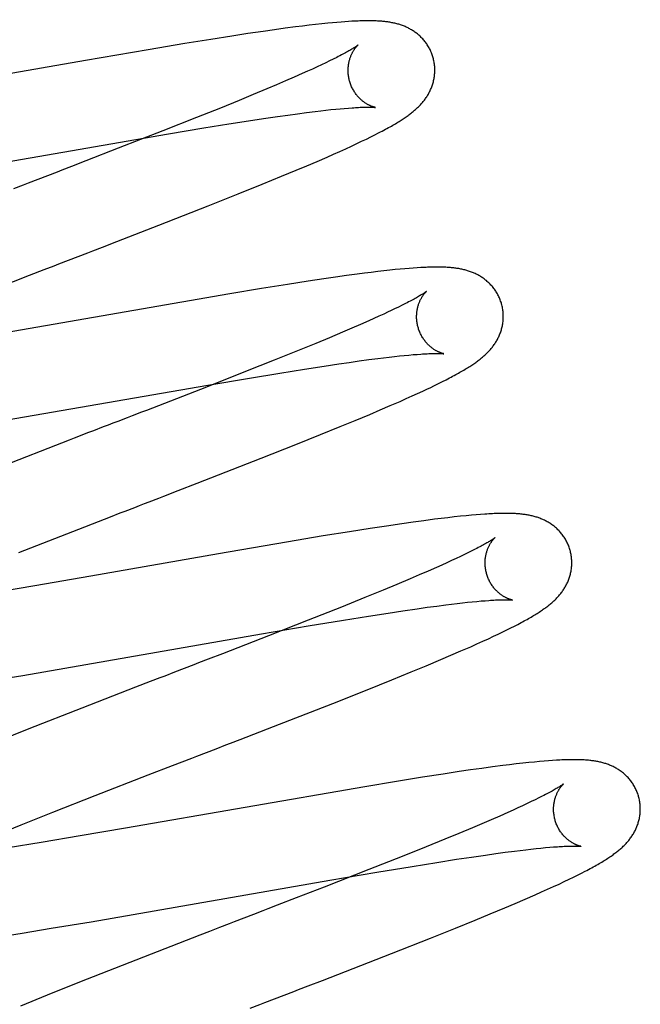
# Model space of a CAD drawing. Header units: inches. Extents: x 0 to 184, y 0 to 119.
# Tile 73 of 101: x 54.927 to 55.071, y 45.359 to 45.586. Entities that reach past the tile are written whole.
import ezdxf

# ---------------------------------------------------------------- set-up
doc = ezdxf.new("R2010")
doc.units = ezdxf.units.IN
doc.header["$LTSCALE"] = 10.121375
doc.header["$MEASUREMENT"] = 0
doc.linetypes.add('HIDDEN', pattern=[0.2, 0.1, -0.1])
doc.layers.add('DEFAULT_2', color=8, linetype='HIDDEN')

msp = doc.modelspace()

# ---------------------------------------------------------------- linework, layer by layer
at = {"layer": 'DEFAULT_2', "color": 8, "linetype": 'HIDDEN'}
for p, q in [((54.9832, 41.67846), (54.9832, 47.17896)), ((54.98866, 45.58431), (54.98617, 45.58397)), ((54.99107, 45.58463), (54.98866, 45.58431)), ((54.99263, 45.58482), (54.99107, 45.58463)), ((54.99416, 45.58501), (54.99263, 45.58482)), ((54.99564, 45.58518), (54.99416, 45.58501)), ((54.99709, 45.58534), (54.99564, 45.58518)), ((54.99849, 45.58548), (54.99709, 45.58534)), ((54.99956, 45.58558), (54.99849, 45.58548)), ((55.00058, 45.58567), (54.99956, 45.58558)), ((55.00153, 45.58575), (55.00058, 45.58567)), ((55.00243, 45.58582), (55.00153, 45.58575)), ((55.00326, 45.58588), (55.00243, 45.58582)), ((55.00405, 45.58592), (55.00326, 45.58588)), ((54.97633, 45.58251), (54.97151, 45.58175)), ((54.98003, 45.58308), (54.97633, 45.58251)), ((54.98359, 45.5836), (54.98003, 45.58308)), ((54.98617, 45.58397), (54.98359, 45.5836)), ((54.96549, 45.58077), (54.95706, 45.57936)), ((54.97151, 45.58175), (54.96549, 45.58077)), ((54.95706, 45.57936), (54.94262, 45.57688)), ((55.00054, 45.57761), (54.99975, 45.57721)), ((54.94262, 45.57688), (54.91106, 45.57136)), ((54.99601, 45.57541), (54.99493, 45.57491)), ((54.99703, 45.57589), (54.99601, 45.57541)), ((54.998, 45.57635), (54.99703, 45.57589)), ((54.9989, 45.57679), (54.998, 45.57635)), ((54.99975, 45.57721), (54.9989, 45.57679)), ((54.99072, 45.57303), (54.98873, 45.57216)), ((54.9926, 45.57386), (54.99072, 45.57303)), ((54.99379, 45.5744), (54.9926, 45.57386)), ((54.99493, 45.57491), (54.99379, 45.5744)), ((54.98662, 45.57126), (54.98441, 45.57032)), ((54.98873, 45.57216), (54.98662, 45.57126)), ((54.98131, 45.56903), (54.97804, 45.56768)), ((54.98441, 45.57032), (54.98131, 45.56903)), ((54.97804, 45.56768), (54.97372, 45.56593)), ((54.96824, 45.56373), (54.96049, 45.56066)), ((54.97372, 45.56593), (54.96824, 45.56373)), ((54.98364, 45.56349), (54.98691, 45.56397)), ((54.98691, 45.56397), (54.98925, 45.5643)), ((54.98925, 45.5643), (54.99147, 45.56461)), ((54.99147, 45.56461), (54.99359, 45.56488)), ((54.99359, 45.56488), (54.99559, 45.56513)), ((54.99559, 45.56513), (54.99685, 45.56528)), ((54.99685, 45.56528), (54.99806, 45.56542)), ((54.99806, 45.56542), (54.99921, 45.56555)), ((54.99921, 45.56555), (55.00031, 45.56566)), ((55.00031, 45.56566), (55.00133, 45.56576)), ((55.00133, 45.56576), (55.00229, 45.56584)), ((55.00229, 45.56584), (55.00322, 45.56592)), ((54.96991, 45.56133), (54.97566, 45.56226)), ((54.97566, 45.56226), (54.9802, 45.56297)), ((54.9802, 45.56297), (54.98364, 45.56349)), ((54.89857, 45.54902), (54.96179, 45.55998)), ((54.96049, 45.56066), (54.95019, 45.55664)), ((54.96179, 45.55998), (54.96991, 45.56133)), ((55.00737, 45.55877), (55.00837, 45.55926)), ((55.00837, 45.55926), (55.00931, 45.55973)), ((55.00931, 45.55973), (55.01018, 45.56018)), ((55.00263, 45.55655), (55.00393, 45.55715)), ((55.00393, 45.55715), (55.00515, 45.55771)), ((55.00515, 45.55771), (55.00629, 45.55825)), ((55.00629, 45.55825), (55.00737, 45.55877)), ((54.95019, 45.55664), (54.94268, 45.55372)), ((54.99603, 45.55363), (54.99832, 45.55463)), ((54.99832, 45.55463), (54.99981, 45.55529)), ((54.99981, 45.55529), (55.00125, 45.55593)), ((55.00125, 45.55593), (55.00263, 45.55655)), ((54.94268, 45.55372), (54.9394, 45.55245)), ((54.99122, 45.55159), (54.99366, 45.55262)), ((54.99366, 45.55262), (54.99603, 45.55363)), ((54.93609, 45.55117), (54.93387, 45.55031)), ((54.98339, 45.54837), (54.98782, 45.55018)), ((54.98782, 45.55018), (54.99122, 45.55159)), ((54.97779, 45.54611), (54.98339, 45.54837)), ((54.97094, 45.54339), (54.97779, 45.54611)), ((54.95956, 45.53892), (54.97094, 45.54339)), ((54.94982, 45.53514), (54.95956, 45.53892)), ((54.94651, 45.53386), (54.94982, 45.53514)), ((54.93648, 45.52998), (54.93872, 45.53085)), ((54.92078, 45.5239), (54.92974, 45.52737)), ((54.92974, 45.52737), (54.93311, 45.52868)), ((55.00529, 45.52763), (55.00279, 45.52729)), ((55.00692, 45.52784), (55.00529, 45.52763)), ((55.0085, 45.52804), (55.00692, 45.52784)), ((55.01, 45.52822), (55.0085, 45.52804)), ((55.01142, 45.52839), (55.01, 45.52822)), ((55.01275, 45.52853), (55.01142, 45.52839)), ((55.01399, 45.52866), (55.01275, 45.52853)), ((55.01514, 45.52877), (55.01399, 45.52866)), ((55.01621, 45.52887), (55.01514, 45.52877)), ((55.01722, 45.52895), (55.01621, 45.52887)), ((55.01817, 45.52902), (55.01722, 45.52895)), ((55.01907, 45.52909), (55.01817, 45.52902)), ((54.98919, 45.52526), (54.98323, 45.5243)), ((54.99395, 45.526), (54.98919, 45.52526)), ((54.9976, 45.52655), (54.99395, 45.526)), ((55.00023, 45.52693), (54.9976, 45.52655)), ((55.00279, 45.52729), (55.00023, 45.52693)), ((54.97593, 45.52309), (54.92062, 45.51349)), ((54.98323, 45.5243), (54.97593, 45.52309)), ((55.0164, 45.52085), (55.01562, 45.52046)), ((55.01137, 45.51842), (55.01028, 45.51792)), ((55.01242, 45.51891), (55.01137, 45.51842)), ((55.01478, 45.52004), (55.01388, 45.5196)), ((55.01562, 45.52046), (55.01478, 45.52004)), ((55.00601, 45.51602), (55.00399, 45.51514)), ((55.00792, 45.51686), (55.00601, 45.51602)), ((55.00912, 45.5174), (55.00792, 45.51686)), ((55.01028, 45.51792), (55.00912, 45.5174)), ((55.00186, 45.51423), (54.99887, 45.51297)), ((55.00399, 45.51514), (55.00186, 45.51423)), ((54.99569, 45.51166), (54.9915, 45.50994)), ((54.99887, 45.51297), (54.99569, 45.51166)), ((54.9915, 45.50994), (54.98615, 45.50778)), ((54.98615, 45.50778), (54.97953, 45.50515)), ((54.99761, 45.50643), (55.001, 45.50693)), ((55.001, 45.50693), (55.00342, 45.50728)), ((55.00342, 45.50728), (55.00574, 45.50761)), ((55.00574, 45.50761), (55.00794, 45.50791)), ((55.00794, 45.50791), (55.01003, 45.50818)), ((55.01003, 45.50818), (55.01136, 45.50834)), ((55.01136, 45.50834), (55.01264, 45.50849)), ((55.01264, 45.50849), (55.01385, 45.50863)), ((55.01385, 45.50863), (55.01501, 45.50876)), ((55.01501, 45.50876), (55.01612, 45.50887)), ((55.01612, 45.50887), (55.01716, 45.50897)), ((55.01716, 45.50897), (55.01814, 45.50906)), ((55.01814, 45.50906), (55.01906, 45.50913)), ((54.97953, 45.50515), (54.97049, 45.5016)), ((54.98042, 45.50366), (54.98745, 45.50482)), ((54.98745, 45.50482), (54.99314, 45.50573)), ((54.99314, 45.50573), (54.99761, 45.50643)), ((54.97083, 45.50204), (54.98042, 45.50366)), ((55.02306, 45.50193), (55.02401, 45.5024)), ((55.02401, 45.5024), (55.0249, 45.50284)), ((55.0249, 45.50284), (55.02574, 45.50327)), ((55.02574, 45.50327), (55.02653, 45.50368)), ((54.91128, 45.49171), (54.97083, 45.50204)), ((55.0192, 45.50011), (55.02039, 45.50067)), ((55.02039, 45.50067), (55.02151, 45.50119)), ((55.0129, 45.49731), (55.01515, 45.49829)), ((55.01515, 45.49829), (55.01658, 45.49893)), ((55.01658, 45.49893), (55.01793, 45.49953)), ((55.01793, 45.49953), (55.0192, 45.50011)), ((55.00817, 45.49529), (55.01057, 45.49631)), ((55.01057, 45.49631), (55.0129, 45.49731)), ((55.00136, 45.49246), (55.00483, 45.4939)), ((55.00483, 45.4939), (55.00817, 45.49529)), ((54.99682, 45.49062), (55.00136, 45.49246)), ((54.99113, 45.48834), (54.99682, 45.49062)), ((54.98315, 45.48518), (54.99113, 45.48834)), ((54.96834, 45.47941), (54.98315, 45.48518)), ((54.96397, 45.47771), (54.96834, 45.47941)), ((54.93831, 45.46778), (54.94838, 45.47169)), ((55.02065, 45.47078), (55.01815, 45.47044)), ((55.02305, 45.4711), (55.02065, 45.47078)), ((55.02461, 45.47129), (55.02305, 45.4711)), ((55.02614, 45.47147), (55.02461, 45.47129)), ((55.02764, 45.47164), (55.02614, 45.47147)), ((55.02908, 45.4718), (55.02764, 45.47164)), ((55.0304, 45.47193), (55.02908, 45.4718)), ((55.0316, 45.47204), (55.0304, 45.47193)), ((55.0327, 45.47214), (55.0316, 45.47204)), ((55.03373, 45.47222), (55.0327, 45.47214)), ((55.00829, 45.46899), (55.00346, 45.46823)), ((55.012, 45.46955), (55.00829, 45.46899)), ((55.01557, 45.47008), (55.012, 45.46955)), ((55.01815, 45.47044), (55.01557, 45.47008)), ((54.92725, 45.46346), (54.93831, 45.46778)), ((54.99741, 45.46725), (54.98895, 45.46583)), ((55.00346, 45.46823), (54.99741, 45.46725)), ((54.98895, 45.46583), (54.97328, 45.46314)), ((55.03172, 45.46382), (55.0309, 45.46341)), ((55.03248, 45.46421), (55.03172, 45.46382)), ((54.97328, 45.46314), (54.94387, 45.45799)), ((55.02703, 45.46157), (55.02592, 45.46106)), ((55.02808, 45.46206), (55.02703, 45.46157)), ((55.02908, 45.46253), (55.02808, 45.46206)), ((55.03002, 45.46298), (55.02908, 45.46253)), ((55.0309, 45.46341), (55.03002, 45.46298)), ((55.02354, 45.45999), (55.02162, 45.45915)), ((55.02475, 45.46054), (55.02354, 45.45999)), ((55.02592, 45.46106), (55.02475, 45.46054)), ((54.94387, 45.45799), (54.93094, 45.45576)), ((55.01744, 45.45735), (55.01442, 45.45608)), ((55.01958, 45.45827), (55.01744, 45.45735)), ((55.02162, 45.45915), (55.01958, 45.45827)), ((54.93094, 45.45576), (54.92175, 45.45421)), ((55.01123, 45.45476), (55.007, 45.45303)), ((55.01442, 45.45608), (55.01123, 45.45476)), ((55.007, 45.45303), (55.00162, 45.45086)), ((55.00162, 45.45086), (54.99398, 45.44783)), ((55.01582, 45.45), (55.01907, 45.45047)), ((55.01907, 45.45047), (55.02139, 45.4508)), ((55.02139, 45.4508), (55.0236, 45.4511)), ((55.0236, 45.4511), (55.02569, 45.45137)), ((55.02569, 45.45137), (55.02702, 45.45153)), ((55.02702, 45.45153), (55.0283, 45.45169)), ((55.0283, 45.45169), (55.02952, 45.45183)), ((55.02952, 45.45183), (55.03069, 45.45195)), ((55.03069, 45.45195), (55.03179, 45.45207)), ((55.03179, 45.45207), (55.03284, 45.45217)), ((55.03284, 45.45217), (55.03383, 45.45226)), ((55.03383, 45.45226), (55.03475, 45.45233)), ((55.00212, 45.44785), (55.00786, 45.44877)), ((55.00786, 45.44877), (55.01238, 45.44948)), ((55.01238, 45.44948), (55.01582, 45.45)), ((54.9832, 45.44466), (54.99399, 45.4465)), ((54.99398, 45.44783), (54.98484, 45.44425)), ((54.99399, 45.4465), (55.00212, 45.44785)), ((55.03977, 45.44559), (55.04066, 45.44604)), ((55.04066, 45.44604), (55.0415, 45.44646)), ((55.0415, 45.44646), (55.04229, 45.44687)), ((54.92821, 45.43511), (54.9832, 45.44466)), ((54.98484, 45.44425), (54.97417, 45.4401)), ((55.03423, 45.44298), (55.03551, 45.44356)), ((55.03551, 45.44356), (55.03669, 45.44411)), ((55.03669, 45.44411), (55.03779, 45.44463)), ((55.03779, 45.44463), (55.03882, 45.44512)), ((55.03882, 45.44512), (55.03977, 45.44559)), ((55.02919, 45.44074), (55.03143, 45.44172)), ((55.03143, 45.44172), (55.03287, 45.44236)), ((55.03287, 45.44236), (55.03423, 45.44298)), ((54.97417, 45.4401), (54.97089, 45.43883)), ((55.02451, 45.43873), (55.02689, 45.43974)), ((55.02689, 45.43974), (55.02919, 45.44074)), ((55.01774, 45.43591), (55.02119, 45.43734)), ((55.02119, 45.43734), (55.02451, 45.43873)), ((54.91901, 45.43359), (54.92821, 45.43511)), ((54.96312, 45.43583), (54.96089, 45.43496)), ((55.01323, 45.43408), (55.01774, 45.43591)), ((54.95414, 45.43235), (54.94176, 45.42754)), ((54.95752, 45.43366), (54.95414, 45.43235)), ((55.00756, 45.4318), (55.01323, 45.43408)), ((54.99961, 45.42866), (55.00756, 45.4318)), ((54.94176, 45.42754), (54.92958, 45.42276)), ((54.98593, 45.42331), (54.99961, 45.42866)), ((54.97827, 45.42035), (54.98593, 45.42331)), ((54.92958, 45.42276), (54.92097, 45.41933)), ((54.97273, 45.4182), (54.97495, 45.41906)), ((54.95705, 45.41214), (54.96265, 45.41431)), ((54.96265, 45.41431), (54.9649, 45.41518)), ((55.03646, 45.414), (55.03397, 45.41366)), ((55.03886, 45.41431), (55.03646, 45.414)), ((55.0404, 45.4145), (55.03886, 45.41431)), ((55.04193, 45.41468), (55.0404, 45.4145)), ((55.04343, 45.41485), (55.04193, 45.41468)), ((55.04484, 45.415), (55.04343, 45.41485)), ((55.04613, 45.41513), (55.04484, 45.415)), ((55.04731, 45.41524), (55.04613, 45.41513)), ((55.04839, 45.41534), (55.04731, 45.41524)), ((55.04938, 45.41542), (55.04839, 45.41534)), ((55.05031, 45.41548), (55.04938, 45.41542)), ((54.94484, 45.40738), (54.95705, 45.41214)), ((55.02033, 45.41161), (55.01435, 45.41065)), ((55.0251, 45.41235), (55.02033, 45.41161)), ((55.02875, 45.41291), (55.0251, 45.41235)), ((55.0314, 45.41329), (55.02875, 45.41291)), ((55.03397, 45.41366), (55.0314, 45.41329)), ((55.00706, 45.40943), (54.95181, 45.39984)), ((55.01435, 45.41065), (55.00706, 45.40943)), ((54.9351, 45.40354), (54.94484, 45.40738)), ((55.04793, 45.40724), (55.04714, 45.40684)), ((55.0434, 45.40505), (55.04232, 45.40455)), ((55.04442, 45.40553), (55.0434, 45.40505)), ((55.04539, 45.40599), (55.04442, 45.40553)), ((55.04629, 45.40643), (55.04539, 45.40599)), ((55.04714, 45.40684), (55.04629, 45.40643)), ((54.92778, 45.40062), (54.9351, 45.40354)), ((55.03813, 45.40267), (55.03613, 45.4018)), ((55.04, 45.4035), (55.03813, 45.40267)), ((55.04119, 45.40403), (55.04, 45.4035)), ((55.04232, 45.40455), (55.04119, 45.40403)), ((54.92173, 45.39818), (54.92778, 45.40062)), ((55.03403, 45.4009), (55.03183, 45.39997)), ((55.03613, 45.4018), (55.03403, 45.4009)), ((54.94139, 45.39807), (54.93239, 45.39657)), ((54.95181, 45.39984), (54.94139, 45.39807)), ((55.02873, 45.39867), (55.02546, 45.39733)), ((55.03183, 45.39997), (55.02873, 45.39867)), ((54.93239, 45.39657), (54.92478, 45.39534)), ((55.02546, 45.39733), (55.02114, 45.39557)), ((55.02114, 45.39557), (55.01567, 45.39338)), ((55.03162, 45.39321), (55.03488, 45.39368)), ((55.03488, 45.39368), (55.0372, 45.39401)), ((55.0372, 45.39401), (55.03941, 45.39431)), ((55.03941, 45.39431), (55.0415, 45.39458)), ((55.0415, 45.39458), (55.04283, 45.39474)), ((55.04283, 45.39474), (55.04411, 45.3949)), ((55.04411, 45.3949), (55.04533, 45.39504)), ((55.04533, 45.39504), (55.0465, 45.39516)), ((55.0465, 45.39516), (55.0476, 45.39528)), ((55.0476, 45.39528), (55.04865, 45.39538)), ((55.04865, 45.39538), (55.04964, 45.39547)), ((55.04964, 45.39547), (55.05056, 45.39554)), ((55.01567, 45.39338), (55.00792, 45.39031)), ((55.01791, 45.39106), (55.02365, 45.39198)), ((55.02365, 45.39198), (55.02818, 45.39269)), ((55.02818, 45.39269), (55.03162, 45.39321)), ((55.00792, 45.39031), (54.99763, 45.38629)), ((54.99896, 45.38786), (55.00977, 45.38971)), ((55.00977, 45.38971), (55.01791, 45.39106)), ((55.05512, 45.38859), (55.05608, 45.38906)), ((55.05608, 45.38906), (55.05698, 45.38951)), ((55.05698, 45.38951), (55.05782, 45.38994)), ((54.94391, 45.37831), (54.99896, 45.38786)), ((55.05053, 45.38642), (55.0518, 45.387)), ((55.0518, 45.387), (55.05299, 45.38756)), ((55.05299, 45.38756), (55.0541, 45.38809)), ((55.0541, 45.38809), (55.05512, 45.38859)), ((54.99763, 45.38629), (54.99121, 45.38379)), ((55.04402, 45.38353), (55.04627, 45.38451)), ((55.04627, 45.38451), (55.04774, 45.38516)), ((55.04774, 45.38516), (55.04917, 45.3858)), ((55.04917, 45.3858), (55.05053, 45.38642)), ((54.99121, 45.38379), (54.98685, 45.3821)), ((55.03928, 45.38151), (55.0417, 45.38253)), ((55.0417, 45.38253), (55.04402, 45.38353)), ((54.98354, 45.38083), (54.98132, 45.37997)), ((55.03245, 45.37868), (55.03593, 45.38011)), ((55.03593, 45.38011), (55.03928, 45.38151)), ((54.93471, 45.37678), (54.94391, 45.37831)), ((55.0279, 45.37684), (55.03245, 45.37868)), ((54.92254, 45.37484), (54.92799, 45.3757)), ((54.92799, 45.3757), (54.93471, 45.37678)), ((54.97124, 45.37607), (54.96899, 45.3752)), ((54.97349, 45.37694), (54.97124, 45.37607)), ((55.0222, 45.37455), (55.0279, 45.37684)), ((54.96899, 45.3752), (54.95107, 45.36822)), ((55.01318, 45.37099), (55.0222, 45.37455)), ((54.99723, 45.36478), (55.01318, 45.37099)), ((54.95107, 45.36822), (54.94123, 45.36433)), ((54.94123, 45.36433), (54.93381, 45.36136)), ((54.99394, 45.36351), (54.99723, 45.36478)), ((54.98841, 45.36137), (54.99063, 45.36223)), ((54.93381, 45.36136), (54.92765, 45.35885))]:
    msp.add_line(p, q, dxfattribs=at)
for points in [[(55.02278, 45.57751), (55.02271, 45.57772), (55.02264, 45.57797), (55.02256, 45.57821), (55.02247, 45.57845), (55.02237, 45.57869), (55.02227, 45.57893), (55.02217, 45.57916), (55.02206, 45.57939), (55.02194, 45.57962), (55.02182, 45.57984), (55.02169, 45.58006), (55.02156, 45.58028), (55.02143, 45.58049), (55.02129, 45.5807), (55.02114, 45.58091), (55.02099, 45.58111), (55.02084, 45.5813), (55.02068, 45.5815), (55.02052, 45.58168), (55.02036, 45.58187), (55.02019, 45.58205), (55.02002, 45.58222), (55.01985, 45.58239), (55.01968, 45.58255), (55.0195, 45.58271), (55.01932, 45.58287), (55.01914, 45.58302), (55.01895, 45.58316), (55.01877, 45.5833), (55.01858, 45.58344), (55.01838, 45.58358), (55.01819, 45.58371), (55.01799, 45.58383), (55.01779, 45.58395), (55.01759, 45.58407), (55.01739, 45.58418), (55.01718, 45.58429), (55.01698, 45.5844), (55.01677, 45.5845), (55.01656, 45.58459), (55.01635, 45.58469), (55.01614, 45.58477), (55.01593, 45.58486), (55.01571, 45.58494), (55.0155, 45.58502), (55.01528, 45.58509), (55.01506, 45.58516), (55.01484, 45.58523), (55.01461, 45.5853), (55.01439, 45.58536), (55.01417, 45.58541), (55.01394, 45.58547), (55.01372, 45.58552), (55.01349, 45.58557), (55.01326, 45.58561), (55.01303, 45.58565), (55.0128, 45.58569), (55.01257, 45.58573), (55.01234, 45.58577), (55.01211, 45.5858), (55.01188, 45.58583), (55.01164, 45.58585), (55.01141, 45.58588), (55.01117, 45.5859), (55.01093, 45.58592), (55.01068, 45.58594), (55.01044, 45.58596), (55.01019, 45.58598), (55.00993, 45.58599), (55.00967, 45.586), (55.00941, 45.58601), (55.00915, 45.58602), (55.00888, 45.58603), (55.0086, 45.58603), (55.00832, 45.58604), (55.00803, 45.58604), (55.00774, 45.58604), (55.00744, 45.58604), (55.00714, 45.58604), (55.00683, 45.58603), (55.00651, 45.58602), (55.00618, 45.58601), (55.00585, 45.586), (55.00551, 45.58599), (55.00516, 45.58598), (55.0048, 45.58596), (55.00405, 45.58592)], [(55.00546, 45.58045), (55.00545, 45.58045), (55.00543, 45.58043), (55.00541, 45.58042), (55.00538, 45.58039), (55.00534, 45.58036), (55.00529, 45.58032), (55.00523, 45.58028), (55.00516, 45.58023), (55.00508, 45.58018), (55.00499, 45.58011), (55.00488, 45.58004), (55.00477, 45.57997), (55.00464, 45.57988), (55.00449, 45.57979), (55.00434, 45.5797), (55.00417, 45.57959), (55.00398, 45.57948), (55.00378, 45.57936), (55.00356, 45.57923), (55.00333, 45.5791), (55.00308, 45.57896), (55.00282, 45.57881), (55.00254, 45.57866), (55.00224, 45.5785), (55.00193, 45.57833), (55.00161, 45.57816), (55.00127, 45.57798), (55.00091, 45.5778), (55.00054, 45.57761)], [(55.00351, 45.57216), (55.00345, 45.57236), (55.0034, 45.57259), (55.00335, 45.57282), (55.0033, 45.57306), (55.00327, 45.57329), (55.00324, 45.57353), (55.00321, 45.57376), (55.00319, 45.574), (55.00318, 45.57423), (55.00317, 45.57446), (55.00317, 45.57468), (55.00318, 45.57491), (55.00319, 45.57513), (55.0032, 45.57535), (55.00322, 45.57557), (55.00325, 45.57578), (55.00328, 45.57599), (55.00331, 45.5762), (55.00335, 45.5764), (55.00339, 45.57659), (55.00344, 45.57678), (55.00348, 45.57697), (55.00354, 45.57715), (55.00359, 45.57732), (55.00365, 45.57749), (55.0037, 45.57766), (55.00376, 45.57782), (55.00382, 45.57797), (55.00389, 45.57812), (55.00395, 45.57827), (55.00402, 45.57841), (55.00408, 45.57854), (55.00415, 45.57867), (55.00421, 45.57879), (55.00428, 45.57891), (55.00435, 45.57903), (55.00441, 45.57914), (55.00448, 45.57925), (55.00454, 45.57935), (55.00461, 45.57944), (55.00467, 45.57954), (55.00473, 45.57963), (55.0048, 45.57971), (55.00486, 45.57979), (55.00492, 45.57987), (55.00497, 45.57994), (55.00503, 45.58001), (55.00508, 45.58007), (55.00514, 45.58013), (55.00518, 45.58018), (55.00523, 45.58023), (55.00527, 45.58027), (55.00531, 45.58031), (55.00535, 45.58035), (55.00538, 45.58038), (55.0054, 45.5804), (55.00542, 45.58042), (55.00544, 45.58044), (55.00545, 45.58045), (55.00546, 45.58045)], [(55.01018, 45.56018), (55.0106, 45.5604), (55.011, 45.56061), (55.01139, 45.56081), (55.01177, 45.56102), (55.01213, 45.56121), (55.01249, 45.56141), (55.01283, 45.5616), (55.01316, 45.56178), (55.01347, 45.56197), (55.01378, 45.56215), (55.01408, 45.56232), (55.01437, 45.56249), (55.01464, 45.56266), (55.01491, 45.56282), (55.01517, 45.56299), (55.01542, 45.56314), (55.01566, 45.5633), (55.0159, 45.56346), (55.01613, 45.56361), (55.01635, 45.56376), (55.01657, 45.56391), (55.01678, 45.56406), (55.01699, 45.56421), (55.01719, 45.56436), (55.01739, 45.5645), (55.01758, 45.56465), (55.01777, 45.5648), (55.01796, 45.56495), (55.01815, 45.5651), (55.01833, 45.56525), (55.01851, 45.5654), (55.01869, 45.56556), (55.01886, 45.56572), (55.01903, 45.56587), (55.0192, 45.56603), (55.01937, 45.5662), (55.01954, 45.56636), (55.0197, 45.56653), (55.01986, 45.5667), (55.02002, 45.56687), (55.02018, 45.56705), (55.02033, 45.56723), (55.02048, 45.56741), (55.02062, 45.56759), (55.02077, 45.56777), (55.0209, 45.56796), (55.02104, 45.56815), (55.02117, 45.56834), (55.0213, 45.56853), (55.02142, 45.56873), (55.02155, 45.56893), (55.02167, 45.56913), (55.02178, 45.56934), (55.02189, 45.56955), (55.022, 45.56976), (55.0221, 45.56997), (55.0222, 45.57019), (55.0223, 45.5704), (55.02239, 45.57062), (55.02247, 45.57085), (55.02255, 45.57107), (55.02263, 45.5713), (55.0227, 45.57153), (55.02277, 45.57176), (55.02283, 45.572), (55.02289, 45.57224), (55.02294, 45.57248), (55.02299, 45.57272), (55.02303, 45.57297), (55.02307, 45.57322), (55.0231, 45.57347), (55.02312, 45.57372), (55.02314, 45.57397), (55.02316, 45.57423), (55.02316, 45.57448), (55.02316, 45.57474), (55.02316, 45.575), (55.02315, 45.57525), (55.02313, 45.57551), (55.02311, 45.57577), (55.02308, 45.57603), (55.02304, 45.57628), (55.023, 45.57654), (55.02295, 45.5768), (55.02289, 45.57705), (55.02283, 45.5773), (55.02278, 45.57751)], [(55.00946, 45.56606), (55.00945, 45.56606), (55.00944, 45.56606), (55.00942, 45.56607), (55.00939, 45.56607), (55.00936, 45.56608), (55.00931, 45.56609), (55.00927, 45.5661), (55.00921, 45.56611), (55.00915, 45.56613), (55.00909, 45.56615), (55.00902, 45.56617), (55.00895, 45.56619), (55.00887, 45.56622), (55.00879, 45.56625), (55.0087, 45.56628), (55.00861, 45.56631), (55.00852, 45.56635), (55.00842, 45.56639), (55.00832, 45.56643), (55.00822, 45.56648), (55.00811, 45.56653), (55.008, 45.56658), (55.00789, 45.56664), (55.00778, 45.5667), (55.00766, 45.56676), (55.00755, 45.56683), (55.00742, 45.5669), (55.0073, 45.56698), (55.00718, 45.56706), (55.00705, 45.56715), (55.00692, 45.56724), (55.00679, 45.56733), (55.00665, 45.56744), (55.00652, 45.56754), (55.00639, 45.56765), (55.00625, 45.56777), (55.00612, 45.56789), (55.00598, 45.56802), (55.00584, 45.56815), (55.0057, 45.56829), (55.00557, 45.56844), (55.00543, 45.56859), (55.00529, 45.56875), (55.00516, 45.56891), (55.00503, 45.56908), (55.0049, 45.56926), (55.00477, 45.56944), (55.00465, 45.56962), (55.00453, 45.56981), (55.00441, 45.57001), (55.0043, 45.57021), (55.00419, 45.57041), (55.00408, 45.57062), (55.00398, 45.57084), (55.00389, 45.57105), (55.0038, 45.57128), (55.00372, 45.5715), (55.00364, 45.57173), (55.00356, 45.57196), (55.00351, 45.57216)], [(55.00322, 45.56592), (55.00408, 45.56598), (55.00449, 45.56601), (55.00488, 45.56603), (55.00525, 45.56605), (55.0056, 45.56607), (55.00594, 45.56609), (55.00626, 45.5661), (55.00655, 45.56611), (55.00683, 45.56612), (55.0071, 45.56612), (55.00735, 45.56613), (55.00758, 45.56613), (55.00779, 45.56613), (55.00799, 45.56613), (55.00818, 45.56613), (55.00835, 45.56613), (55.00851, 45.56612), (55.00865, 45.56612), (55.00879, 45.56611), (55.0089, 45.56611), (55.00901, 45.5661), (55.0091, 45.56609), (55.00918, 45.56609), (55.00925, 45.56608), (55.00931, 45.56608), (55.00936, 45.56607), (55.0094, 45.56607), (55.00943, 45.56606), (55.00945, 45.56606), (55.00946, 45.56606)], [(54.9394, 45.55245), (54.93719, 45.5516), (54.93609, 45.55117)], [(54.93387, 45.55031), (54.93164, 45.54945), (54.9294, 45.54858)], [(54.9294, 45.54858), (54.92828, 45.54815), (54.92604, 45.54728)], [(54.93872, 45.53085), (54.94096, 45.53171), (54.94319, 45.53257)], [(54.94319, 45.53257), (54.9443, 45.533), (54.94651, 45.53386)], [(54.93311, 45.52868), (54.93536, 45.52955), (54.93648, 45.52998)], [(55.03857, 45.52072), (55.0385, 45.52094), (55.03843, 45.52118), (55.03834, 45.52143), (55.03825, 45.52167), (55.03816, 45.52191), (55.03806, 45.52215), (55.03795, 45.52239), (55.03784, 45.52262), (55.03772, 45.52285), (55.0376, 45.52308), (55.03747, 45.5233), (55.03733, 45.52352), (55.0372, 45.52373), (55.03705, 45.52394), (55.03691, 45.52415), (55.03676, 45.52435), (55.0366, 45.52455), (55.03644, 45.52474), (55.03628, 45.52493), (55.03611, 45.52512), (55.03594, 45.5253), (55.03577, 45.52547), (55.0356, 45.52564), (55.03542, 45.52581), (55.03524, 45.52596), (55.03506, 45.52612), (55.03487, 45.52627), (55.03469, 45.52642), (55.0345, 45.52656), (55.0343, 45.5267), (55.03411, 45.52683), (55.03391, 45.52696), (55.03371, 45.52709), (55.03351, 45.52721), (55.0333, 45.52732), (55.03309, 45.52744), (55.03289, 45.52755), (55.03268, 45.52765), (55.03247, 45.52775), (55.03226, 45.52784), (55.03205, 45.52794), (55.03183, 45.52802), (55.03162, 45.52811), (55.0314, 45.52819), (55.03118, 45.52827), (55.03096, 45.52834), (55.03073, 45.52841), (55.03051, 45.52848), (55.03028, 45.52854), (55.03006, 45.5286), (55.02983, 45.52865), (55.0296, 45.52871), (55.02937, 45.52876), (55.02914, 45.5288), (55.02892, 45.52885), (55.02868, 45.52889), (55.02845, 45.52893), (55.02822, 45.52896), (55.02798, 45.529), (55.02774, 45.52903), (55.02751, 45.52906), (55.02726, 45.52908), (55.02702, 45.52911), (55.02677, 45.52913), (55.02651, 45.52915), (55.02625, 45.52917), (55.02599, 45.52919), (55.02572, 45.5292), (55.02544, 45.52921), (55.02515, 45.52922), (55.02486, 45.52923), (55.02456, 45.52924), (55.02426, 45.52924), (55.02394, 45.52925), (55.02362, 45.52925), (55.02329, 45.52925), (55.02295, 45.52924), (55.02261, 45.52924), (55.02225, 45.52923), (55.02189, 45.52922), (55.02151, 45.52921), (55.02113, 45.52919), (55.02074, 45.52918), (55.02033, 45.52916), (55.01992, 45.52914), (55.01907, 45.52909)], [(55.02125, 45.52366), (55.02124, 45.52366), (55.02123, 45.52364), (55.0212, 45.52363), (55.02117, 45.5236), (55.02114, 45.52357), (55.02109, 45.52354), (55.02103, 45.5235), (55.02096, 45.52345), (55.02088, 45.52339), (55.02079, 45.52333), (55.02069, 45.52326), (55.02058, 45.52319), (55.02045, 45.52311), (55.02031, 45.52302), (55.02015, 45.52292), (55.01998, 45.52282), (55.0198, 45.5227), (55.0196, 45.52259), (55.01939, 45.52246), (55.01916, 45.52233), (55.01891, 45.52219), (55.01865, 45.52204), (55.01838, 45.52189), (55.01809, 45.52173), (55.01778, 45.52157), (55.01746, 45.5214), (55.01712, 45.52122), (55.01677, 45.52104), (55.0164, 45.52085)], [(55.0193, 45.51537), (55.01924, 45.51556), (55.01919, 45.5158), (55.01914, 45.51603), (55.01909, 45.51627), (55.01906, 45.5165), (55.01903, 45.51673), (55.019, 45.51697), (55.01898, 45.5172), (55.01897, 45.51743), (55.01896, 45.51766), (55.01896, 45.51789), (55.01897, 45.51811), (55.01898, 45.51834), (55.01899, 45.51856), (55.01901, 45.51877), (55.01904, 45.51898), (55.01907, 45.51919), (55.0191, 45.5194), (55.01914, 45.5196), (55.01918, 45.51979), (55.01923, 45.51999), (55.01927, 45.52017), (55.01932, 45.52035), (55.01938, 45.52053), (55.01943, 45.52069), (55.01949, 45.52086), (55.01955, 45.52102), (55.01961, 45.52117), (55.01967, 45.52132), (55.01974, 45.52147), (55.0198, 45.52161), (55.01987, 45.52174), (55.01993, 45.52187), (55.02, 45.522), (55.02007, 45.52211), (55.02013, 45.52223), (55.0202, 45.52234), (55.02026, 45.52245), (55.02033, 45.52255), (55.02039, 45.52265), (55.02046, 45.52274), (55.02052, 45.52283), (55.02058, 45.52291), (55.02064, 45.52299), (55.0207, 45.52307), (55.02076, 45.52314), (55.02082, 45.52321), (55.02087, 45.52327), (55.02092, 45.52333), (55.02097, 45.52338), (55.02102, 45.52343), (55.02106, 45.52348), (55.0211, 45.52352), (55.02113, 45.52355), (55.02116, 45.52358), (55.02119, 45.52361), (55.02121, 45.52363), (55.02123, 45.52365), (55.02124, 45.52366), (55.02125, 45.52366)], [(55.02653, 45.50368), (55.0269, 45.50387), (55.02727, 45.50407), (55.02763, 45.50426), (55.02797, 45.50445), (55.02831, 45.50464), (55.02864, 45.50482), (55.02896, 45.505), (55.02927, 45.50518), (55.02957, 45.50535), (55.02986, 45.50552), (55.03014, 45.50569), (55.03042, 45.50586), (55.03069, 45.50602), (55.03095, 45.50619), (55.0312, 45.50635), (55.03145, 45.50651), (55.03169, 45.50666), (55.03192, 45.50682), (55.03215, 45.50697), (55.03237, 45.50712), (55.03258, 45.50728), (55.03279, 45.50743), (55.03299, 45.50757), (55.03319, 45.50772), (55.03339, 45.50787), (55.03358, 45.50802), (55.03377, 45.50817), (55.03395, 45.50832), (55.03414, 45.50847), (55.03432, 45.50863), (55.03449, 45.50878), (55.03467, 45.50894), (55.03484, 45.5091), (55.03501, 45.50926), (55.03518, 45.50942), (55.03534, 45.50959), (55.03551, 45.50976), (55.03567, 45.50993), (55.03583, 45.5101), (55.03598, 45.51027), (55.03613, 45.51045), (55.03628, 45.51063), (55.03643, 45.51081), (55.03657, 45.511), (55.03671, 45.51118), (55.03684, 45.51137), (55.03697, 45.51156), (55.0371, 45.51175), (55.03723, 45.51195), (55.03735, 45.51215), (55.03747, 45.51235), (55.03758, 45.51256), (55.03769, 45.51277), (55.0378, 45.51298), (55.0379, 45.51319), (55.038, 45.51341), (55.03809, 45.51363), (55.03818, 45.51385), (55.03827, 45.51407), (55.03835, 45.51429), (55.03842, 45.51452), (55.0385, 45.51475), (55.03856, 45.51498), (55.03862, 45.51522), (55.03868, 45.51546), (55.03873, 45.5157), (55.03878, 45.51594), (55.03882, 45.51619), (55.03886, 45.51643), (55.03889, 45.51668), (55.03891, 45.51693), (55.03893, 45.51719), (55.03895, 45.51744), (55.03895, 45.5177), (55.03895, 45.51795), (55.03895, 45.51821), (55.03894, 45.51847), (55.03892, 45.51872), (55.0389, 45.51898), (55.03887, 45.51924), (55.03883, 45.5195), (55.03879, 45.51975), (55.03874, 45.52001), (55.03868, 45.52026), (55.03862, 45.52051), (55.03857, 45.52072)], [(55.01388, 45.5196), (55.01292, 45.51915), (55.01242, 45.51891)], [(55.02524, 45.50927), (55.02525, 45.50927), (55.02525, 45.50927), (55.02524, 45.50927), (55.02523, 45.50927), (55.02521, 45.50927), (55.02518, 45.50928), (55.02515, 45.50929), (55.02511, 45.5093), (55.02506, 45.50931), (55.02501, 45.50932), (55.02495, 45.50934), (55.02488, 45.50936), (55.02481, 45.50938), (55.02474, 45.5094), (55.02466, 45.50943), (55.02458, 45.50946), (55.02449, 45.50949), (55.0244, 45.50952), (55.02431, 45.50956), (55.02421, 45.5096), (55.02411, 45.50964), (55.02401, 45.50969), (55.02391, 45.50974), (55.0238, 45.50979), (55.02369, 45.50985), (55.02357, 45.50991), (55.02346, 45.50997), (55.02334, 45.51004), (55.02322, 45.51011), (55.02309, 45.51019), (55.02297, 45.51027), (55.02284, 45.51036), (55.02271, 45.51045), (55.02258, 45.51054), (55.02245, 45.51064), (55.02231, 45.51075), (55.02218, 45.51086), (55.02204, 45.51098), (55.02191, 45.5111), (55.02177, 45.51122), (55.02163, 45.51136), (55.0215, 45.5115), (55.02136, 45.51164), (55.02122, 45.5118), (55.02109, 45.51196), (55.02095, 45.51212), (55.02082, 45.51229), (55.02069, 45.51246), (55.02056, 45.51264), (55.02044, 45.51283), (55.02032, 45.51302), (55.0202, 45.51322), (55.02009, 45.51342), (55.01998, 45.51362), (55.01988, 45.51383), (55.01978, 45.51405), (55.01968, 45.51426), (55.01959, 45.51448), (55.01951, 45.51471), (55.01943, 45.51494), (55.01936, 45.51516), (55.0193, 45.51537)], [(55.01906, 45.50913), (55.01992, 45.50919), (55.02032, 45.50922), (55.02071, 45.50924), (55.02108, 45.50926), (55.02143, 45.50928), (55.02177, 45.5093), (55.02208, 45.50931), (55.02237, 45.50932), (55.02265, 45.50933), (55.02291, 45.50933), (55.02315, 45.50934), (55.02338, 45.50934), (55.0236, 45.50934), (55.0238, 45.50934), (55.02398, 45.50934), (55.02415, 45.50933), (55.02431, 45.50933), (55.02445, 45.50933), (55.02458, 45.50932), (55.0247, 45.50931), (55.0248, 45.50931), (55.02489, 45.5093), (55.02497, 45.5093), (55.02504, 45.50929), (55.0251, 45.50928), (55.02515, 45.50928), (55.02519, 45.50927), (55.02522, 45.50927), (55.02524, 45.50927), (55.02524, 45.50927)], [(54.97049, 45.5016), (54.95665, 45.49622), (54.95556, 45.4958)], [(55.02151, 45.50119), (55.02205, 45.50144), (55.02306, 45.50193)], [(54.95556, 45.4958), (54.95336, 45.49495), (54.95226, 45.49452)], [(54.95226, 45.49452), (54.95004, 45.49367), (54.94893, 45.49324), (54.94782, 45.49281), (54.94671, 45.49238), (54.94447, 45.49151)], [(54.94447, 45.49151), (54.94335, 45.49108), (54.93999, 45.48978)], [(54.93999, 45.48978), (54.93886, 45.48934), (54.91984, 45.48194)], [(54.95955, 45.476), (54.96066, 45.47643), (54.96397, 45.47771)], [(54.95174, 45.47299), (54.95398, 45.47385), (54.95509, 45.47428), (54.95621, 45.47471), (54.95732, 45.47514), (54.95955, 45.476)], [(54.94838, 45.47169), (54.95062, 45.47255), (54.95174, 45.47299)], [(55.05436, 45.46393), (55.0543, 45.46415), (55.05422, 45.46439), (55.05413, 45.46464), (55.05404, 45.46488), (55.05395, 45.46513), (55.05385, 45.46536), (55.05374, 45.4656), (55.05363, 45.46583), (55.05351, 45.46606), (55.05338, 45.46629), (55.05326, 45.46651), (55.05312, 45.46673), (55.05298, 45.46695), (55.05284, 45.46716), (55.05269, 45.46736), (55.05254, 45.46757), (55.05239, 45.46777), (55.05223, 45.46796), (55.05206, 45.46815), (55.0519, 45.46833), (55.05173, 45.46851), (55.05156, 45.46869), (55.05138, 45.46886), (55.0512, 45.46902), (55.05102, 45.46918), (55.05084, 45.46934), (55.05065, 45.46949), (55.05047, 45.46963), (55.05027, 45.46978), (55.05008, 45.46991), (55.04989, 45.47005), (55.04969, 45.47018), (55.04949, 45.4703), (55.04928, 45.47042), (55.04908, 45.47054), (55.04887, 45.47065), (55.04866, 45.47076), (55.04845, 45.47087), (55.04824, 45.47097), (55.04803, 45.47106), (55.04782, 45.47115), (55.0476, 45.47124), (55.04739, 45.47132), (55.04717, 45.4714), (55.04695, 45.47148), (55.04673, 45.47155), (55.0465, 45.47162), (55.04628, 45.47169), (55.04605, 45.47175), (55.04582, 45.47181), (55.0456, 45.47187), (55.04537, 45.47192), (55.04514, 45.47197), (55.04491, 45.47202), (55.04468, 45.47206), (55.04445, 45.4721), (55.04422, 45.47214), (55.04398, 45.47218), (55.04375, 45.47221), (55.04351, 45.47224), (55.04327, 45.47227), (55.04302, 45.47229), (55.04278, 45.47232), (55.04253, 45.47234), (55.04227, 45.47236), (55.04201, 45.47238), (55.04174, 45.4724), (55.04147, 45.47241), (55.04119, 45.47242), (55.04091, 45.47243), (55.04062, 45.47244), (55.04032, 45.47245), (55.04001, 45.47245), (55.03969, 45.47246), (55.03937, 45.47246), (55.03904, 45.47246), (55.03869, 45.47245), (55.03834, 45.47245), (55.03798, 45.47244), (55.03761, 45.47243), (55.03723, 45.47241), (55.03683, 45.4724), (55.03643, 45.47238), (55.03601, 45.47236), (55.03558, 45.47234), (55.03514, 45.47231), (55.03469, 45.47228), (55.03373, 45.47222)], [(55.03704, 45.46687), (55.03704, 45.46687), (55.03703, 45.46686), (55.03701, 45.46685), (55.03699, 45.46683), (55.03696, 45.46681), (55.03692, 45.46678), (55.03687, 45.46674), (55.03681, 45.4667), (55.03674, 45.46665), (55.03666, 45.46659), (55.03657, 45.46653), (55.03646, 45.46646), (55.03634, 45.46638), (55.03621, 45.4663), (55.03607, 45.46621), (55.03591, 45.46611), (55.03574, 45.466), (55.03555, 45.46589), (55.03535, 45.46577), (55.03513, 45.46564), (55.0349, 45.46551), (55.03465, 45.46537), (55.03439, 45.46522), (55.03411, 45.46507), (55.03381, 45.46491), (55.0335, 45.46474), (55.03318, 45.46457), (55.03283, 45.46439), (55.03248, 45.46421)], [(55.03509, 45.45857), (55.03504, 45.45877), (55.03498, 45.45901), (55.03493, 45.45924), (55.03489, 45.45948), (55.03485, 45.45971), (55.03482, 45.45995), (55.03479, 45.46018), (55.03477, 45.46041), (55.03476, 45.46065), (55.03475, 45.46088), (55.03475, 45.4611), (55.03476, 45.46133), (55.03477, 45.46155), (55.03478, 45.46177), (55.0348, 45.46199), (55.03483, 45.4622), (55.03486, 45.46241), (55.03489, 45.46262), (55.03493, 45.46282), (55.03497, 45.46301), (55.03502, 45.4632), (55.03507, 45.46339), (55.03512, 45.46357), (55.03517, 45.46374), (55.03523, 45.46391), (55.03529, 45.46408), (55.03534, 45.46424), (55.03541, 45.46439), (55.03547, 45.46454), (55.03553, 45.46469), (55.0356, 45.46483), (55.03566, 45.46496), (55.03573, 45.46509), (55.0358, 45.46521), (55.03586, 45.46533), (55.03593, 45.46545), (55.03599, 45.46556), (55.03606, 45.46567), (55.03613, 45.46577), (55.03619, 45.46586), (55.03625, 45.46596), (55.03632, 45.46605), (55.03638, 45.46613), (55.03644, 45.46621), (55.0365, 45.46629), (55.03656, 45.46636), (55.03661, 45.46642), (55.03667, 45.46649), (55.03672, 45.46655), (55.03677, 45.4666), (55.03681, 45.46665), (55.03685, 45.46669), (55.03689, 45.46673), (55.03693, 45.46677), (55.03696, 45.4668), (55.03698, 45.46682), (55.03701, 45.46684), (55.03702, 45.46686), (55.03703, 45.46687), (55.03704, 45.46687)], [(55.04229, 45.44687), (55.04267, 45.44707), (55.04304, 45.44727), (55.0434, 45.44746), (55.04375, 45.44765), (55.04409, 45.44784), (55.04442, 45.44802), (55.04474, 45.4482), (55.04505, 45.44838), (55.04535, 45.44856), (55.04565, 45.44873), (55.04593, 45.4489), (55.04621, 45.44907), (55.04648, 45.44923), (55.04674, 45.4494), (55.047, 45.44956), (55.04724, 45.44972), (55.04749, 45.44988), (55.04772, 45.45003), (55.04795, 45.45019), (55.04816, 45.45034), (55.04838, 45.45049), (55.04859, 45.45064), (55.04879, 45.45079), (55.04899, 45.45094), (55.04918, 45.45108), (55.04937, 45.45123), (55.04956, 45.45138), (55.04975, 45.45153), (55.04993, 45.45168), (55.05011, 45.45184), (55.05028, 45.45199), (55.05046, 45.45215), (55.05063, 45.45231), (55.0508, 45.45247), (55.05097, 45.45263), (55.05113, 45.45279), (55.0513, 45.45296), (55.05146, 45.45313), (55.05161, 45.4533), (55.05177, 45.45348), (55.05192, 45.45366), (55.05207, 45.45384), (55.05222, 45.45402), (55.05236, 45.4542), (55.05249, 45.45439), (55.05263, 45.45458), (55.05276, 45.45477), (55.05289, 45.45496), (55.05301, 45.45516), (55.05314, 45.45536), (55.05325, 45.45556), (55.05337, 45.45577), (55.05348, 45.45597), (55.05359, 45.45619), (55.05369, 45.4564), (55.05379, 45.45662), (55.05388, 45.45683), (55.05397, 45.45705), (55.05406, 45.45727), (55.05414, 45.4575), (55.05421, 45.45773), (55.05429, 45.45796), (55.05435, 45.45819), (55.05441, 45.45842), (55.05447, 45.45866), (55.05452, 45.4589), (55.05457, 45.45915), (55.05461, 45.45939), (55.05465, 45.45964), (55.05468, 45.45989), (55.0547, 45.46014), (55.05472, 45.46039), (55.05474, 45.46065), (55.05474, 45.4609), (55.05475, 45.46116), (55.05474, 45.46142), (55.05473, 45.46168), (55.05471, 45.46193), (55.05469, 45.46219), (55.05466, 45.46245), (55.05462, 45.4627), (55.05458, 45.46296), (55.05453, 45.46322), (55.05447, 45.46347), (55.05441, 45.46372), (55.05436, 45.46393)], [(55.04103, 45.45248), (55.04104, 45.45248), (55.04103, 45.45248), (55.04102, 45.45248), (55.041, 45.45248), (55.04097, 45.45249), (55.04093, 45.4525), (55.04089, 45.45251), (55.04084, 45.45252), (55.04079, 45.45253), (55.04073, 45.45255), (55.04067, 45.45257), (55.0406, 45.45259), (55.04052, 45.45261), (55.04045, 45.45264), (55.04036, 45.45267), (55.04028, 45.4527), (55.04019, 45.45273), (55.04009, 45.45277), (55.04, 45.45281), (55.0399, 45.45285), (55.03979, 45.4529), (55.03969, 45.45295), (55.03958, 45.453), (55.03947, 45.45306), (55.03936, 45.45312), (55.03924, 45.45318), (55.03912, 45.45325), (55.039, 45.45333), (55.03888, 45.4534), (55.03875, 45.45348), (55.03862, 45.45357), (55.03849, 45.45366), (55.03836, 45.45376), (55.03823, 45.45386), (55.0381, 45.45396), (55.03796, 45.45407), (55.03783, 45.45419), (55.03769, 45.45431), (55.03756, 45.45444), (55.03742, 45.45457), (55.03728, 45.45471), (55.03714, 45.45486), (55.03701, 45.45501), (55.03687, 45.45517), (55.03674, 45.45533), (55.03661, 45.4555), (55.03648, 45.45568), (55.03635, 45.45586), (55.03623, 45.45604), (55.03611, 45.45623), (55.03599, 45.45643), (55.03588, 45.45663), (55.03577, 45.45683), (55.03566, 45.45704), (55.03557, 45.45726), (55.03547, 45.45747), (55.03538, 45.45769), (55.0353, 45.45792), (55.03522, 45.45814), (55.03515, 45.45837), (55.03509, 45.45857)], [(55.03475, 45.45233), (55.03561, 45.45239), (55.03602, 45.45242), (55.03641, 45.45245), (55.03678, 45.45247), (55.03714, 45.45249), (55.03748, 45.4525), (55.0378, 45.45251), (55.03811, 45.45253), (55.0384, 45.45253), (55.03868, 45.45254), (55.03894, 45.45255), (55.03918, 45.45255), (55.0394, 45.45255), (55.03961, 45.45255), (55.0398, 45.45255), (55.03997, 45.45254), (55.04012, 45.45254), (55.04026, 45.45253), (55.04039, 45.45253), (55.04051, 45.45252), (55.04061, 45.45252), (55.0407, 45.45251), (55.04078, 45.4525), (55.04084, 45.4525), (55.0409, 45.45249), (55.04095, 45.45249), (55.04098, 45.45248), (55.04101, 45.45248), (55.04103, 45.45248), (55.04103, 45.45248)], [(54.97089, 45.43883), (54.96868, 45.43798), (54.96758, 45.43755)], [(54.96758, 45.43755), (54.96535, 45.43669), (54.96312, 45.43583)], [(54.96089, 45.43496), (54.95976, 45.43453), (54.95752, 45.43366)], [(54.97495, 45.41906), (54.97606, 45.41949), (54.97827, 45.42035)], [(54.9649, 45.41518), (54.96714, 45.41604), (54.96826, 45.41648)], [(54.96826, 45.41648), (54.97049, 45.41734), (54.97273, 45.4182)], [(55.07015, 45.40714), (55.07009, 45.40735), (55.07001, 45.4076), (55.06993, 45.40785), (55.06984, 45.40809), (55.06974, 45.40833), (55.06964, 45.40857), (55.06953, 45.4088), (55.06942, 45.40903), (55.0693, 45.40926), (55.06918, 45.40949), (55.06905, 45.40971), (55.06892, 45.40993), (55.06878, 45.41014), (55.06864, 45.41036), (55.06849, 45.41056), (55.06834, 45.41076), (55.06819, 45.41096), (55.06803, 45.41115), (55.06787, 45.41134), (55.0677, 45.41153), (55.06753, 45.41171), (55.06736, 45.41188), (55.06719, 45.41205), (55.06701, 45.41221), (55.06683, 45.41237), (55.06665, 45.41253), (55.06646, 45.41268), (55.06628, 45.41283), (55.06609, 45.41297), (55.0659, 45.41311), (55.0657, 45.41324), (55.0655, 45.41337), (55.0653, 45.4135), (55.0651, 45.41362), (55.0649, 45.41373), (55.06469, 45.41385), (55.06448, 45.41396), (55.06428, 45.41406), (55.06407, 45.41416), (55.06386, 45.41425), (55.06365, 45.41435), (55.06343, 45.41443), (55.06322, 45.41452), (55.063, 45.4146), (55.06278, 45.41468), (55.06256, 45.41475), (55.06234, 45.41482), (55.06211, 45.41489), (55.06189, 45.41495), (55.06166, 45.41501), (55.06143, 45.41507), (55.06121, 45.41512), (55.06098, 45.41517), (55.06075, 45.41522), (55.06052, 45.41526), (55.06029, 45.4153), (55.06006, 45.41534), (55.05983, 45.41538), (55.05959, 45.41541), (55.05936, 45.41544), (55.05912, 45.41547), (55.05888, 45.4155), (55.05863, 45.41552), (55.05838, 45.41554), (55.05813, 45.41556), (55.05787, 45.41558), (55.05761, 45.4156), (55.05734, 45.41562), (55.05706, 45.41563), (55.05677, 45.41564), (55.05648, 45.41565), (55.05619, 45.41566), (55.05588, 45.41566), (55.05557, 45.41567), (55.05525, 45.41567), (55.05493, 45.41567), (55.05459, 45.41566), (55.05425, 45.41566), (55.0539, 45.41565), (55.05354, 45.41564), (55.05318, 45.41563), (55.0528, 45.41562), (55.05241, 45.4156), (55.05202, 45.41558), (55.05161, 45.41556), (55.05119, 45.41554), (55.05031, 45.41548)], [(55.05283, 45.41008), (55.05282, 45.41007), (55.05281, 45.41006), (55.05278, 45.41004), (55.05275, 45.41002), (55.05271, 45.40999), (55.05266, 45.40995), (55.0526, 45.40991), (55.05253, 45.40986), (55.05245, 45.4098), (55.05236, 45.40974), (55.05226, 45.40967), (55.05214, 45.4096), (55.05201, 45.40951), (55.05187, 45.40942), (55.05172, 45.40933), (55.05154, 45.40922), (55.05136, 45.40911), (55.05116, 45.40899), (55.05094, 45.40886), (55.05071, 45.40873), (55.05046, 45.40859), (55.0502, 45.40844), (55.04992, 45.40829), (55.04963, 45.40813), (55.04932, 45.40796), (55.04899, 45.40779), (55.04865, 45.40761), (55.0483, 45.40743), (55.04793, 45.40724)], [(55.05088, 45.40178), (55.05083, 45.40198), (55.05077, 45.40222), (55.05072, 45.40245), (55.05068, 45.40269), (55.05064, 45.40292), (55.05061, 45.40315), (55.05058, 45.40339), (55.05056, 45.40362), (55.05055, 45.40385), (55.05054, 45.40408), (55.05054, 45.40431), (55.05055, 45.40454), (55.05056, 45.40476), (55.05057, 45.40498), (55.05059, 45.40519), (55.05062, 45.40541), (55.05065, 45.40562), (55.05068, 45.40582), (55.05072, 45.40602), (55.05076, 45.40622), (55.05081, 45.40641), (55.05086, 45.40659), (55.05091, 45.40677), (55.05096, 45.40695), (55.05102, 45.40712), (55.05107, 45.40728), (55.05113, 45.40744), (55.0512, 45.4076), (55.05126, 45.40775), (55.05132, 45.40789), (55.05139, 45.40803), (55.05145, 45.40817), (55.05152, 45.4083), (55.05158, 45.40842), (55.05165, 45.40854), (55.05172, 45.40865), (55.05178, 45.40876), (55.05185, 45.40887), (55.05191, 45.40897), (55.05198, 45.40907), (55.05204, 45.40916), (55.05211, 45.40925), (55.05217, 45.40934), (55.05223, 45.40942), (55.05229, 45.40949), (55.05235, 45.40956), (55.0524, 45.40963), (55.05246, 45.40969), (55.05251, 45.40975), (55.05255, 45.40981), (55.0526, 45.40986), (55.05264, 45.4099), (55.05268, 45.40994), (55.05272, 45.40997), (55.05275, 45.41), (55.05277, 45.41003), (55.0528, 45.41005), (55.05281, 45.41007), (55.05282, 45.41008), (55.05283, 45.41008)], [(55.05782, 45.38994), (55.05822, 45.39015), (55.05861, 45.39036), (55.05898, 45.39056), (55.05935, 45.39076), (55.0597, 45.39095), (55.06005, 45.39114), (55.06039, 45.39133), (55.06072, 45.39152), (55.06104, 45.3917), (55.06135, 45.39188), (55.06165, 45.39206), (55.06194, 45.39224), (55.06223, 45.39242), (55.0625, 45.39259), (55.06277, 45.39276), (55.06304, 45.39293), (55.06329, 45.3931), (55.06354, 45.39326), (55.06378, 45.39343), (55.06402, 45.39359), (55.06425, 45.39375), (55.06447, 45.39392), (55.06469, 45.39408), (55.0649, 45.39424), (55.06511, 45.3944), (55.06531, 45.39456), (55.06551, 45.39472), (55.0657, 45.39488), (55.06589, 45.39504), (55.06607, 45.3952), (55.06625, 45.39536), (55.06643, 45.39552), (55.06661, 45.39569), (55.06678, 45.39586), (55.06695, 45.39602), (55.06711, 45.39619), (55.06727, 45.39637), (55.06743, 45.39654), (55.06758, 45.39671), (55.06773, 45.39689), (55.06788, 45.39707), (55.06802, 45.39725), (55.06816, 45.39743), (55.0683, 45.39762), (55.06844, 45.39781), (55.06857, 45.398), (55.06869, 45.39819), (55.06882, 45.39839), (55.06894, 45.39859), (55.06906, 45.39879), (55.06917, 45.399), (55.06928, 45.3992), (55.06939, 45.39941), (55.06949, 45.39963), (55.06959, 45.39984), (55.06968, 45.40006), (55.06977, 45.40028), (55.06985, 45.4005), (55.06993, 45.40072), (55.07001, 45.40095), (55.07008, 45.40118), (55.07015, 45.40141), (55.07021, 45.40165), (55.07027, 45.40189), (55.07032, 45.40213), (55.07036, 45.40237), (55.07041, 45.40262), (55.07044, 45.40286), (55.07047, 45.40311), (55.0705, 45.40336), (55.07052, 45.40361), (55.07053, 45.40387), (55.07054, 45.40412), (55.07054, 45.40438), (55.07053, 45.40463), (55.07052, 45.40489), (55.0705, 45.40515), (55.07048, 45.4054), (55.07045, 45.40566), (55.07041, 45.40592), (55.07037, 45.40617), (55.07032, 45.40643), (55.07027, 45.40668), (55.0702, 45.40693), (55.07015, 45.40714)], [(55.05682, 45.39569), (55.05683, 45.39568), (55.05683, 45.39569), (55.05681, 45.39569), (55.05679, 45.39569), (55.05676, 45.3957), (55.05673, 45.39571), (55.05669, 45.39572), (55.05664, 45.39573), (55.05658, 45.39574), (55.05653, 45.39576), (55.05646, 45.39578), (55.05639, 45.3958), (55.05632, 45.39582), (55.05624, 45.39585), (55.05616, 45.39587), (55.05607, 45.39591), (55.05598, 45.39594), (55.05589, 45.39598), (55.05579, 45.39602), (55.05569, 45.39606), (55.05559, 45.39611), (55.05548, 45.39616), (55.05538, 45.39621), (55.05526, 45.39627), (55.05515, 45.39633), (55.05504, 45.39639), (55.05492, 45.39646), (55.0548, 45.39653), (55.05467, 45.39661), (55.05455, 45.39669), (55.05442, 45.39678), (55.05429, 45.39687), (55.05416, 45.39696), (55.05403, 45.39706), (55.05389, 45.39717), (55.05376, 45.39728), (55.05362, 45.39739), (55.05349, 45.39752), (55.05335, 45.39764), (55.05321, 45.39778), (55.05308, 45.39792), (55.05294, 45.39806), (55.0528, 45.39822), (55.05267, 45.39837), (55.05253, 45.39854), (55.0524, 45.39871), (55.05227, 45.39888), (55.05214, 45.39906), (55.05202, 45.39925), (55.0519, 45.39944), (55.05178, 45.39964), (55.05167, 45.39984), (55.05156, 45.40004), (55.05146, 45.40025), (55.05136, 45.40046), (55.05126, 45.40068), (55.05117, 45.4009), (55.05109, 45.40113), (55.05101, 45.40135), (55.05094, 45.40158), (55.05088, 45.40178)], [(55.05056, 45.39554), (55.05142, 45.3956), (55.05183, 45.39563), (55.05222, 45.39566), (55.05259, 45.39568), (55.05295, 45.3957), (55.05329, 45.39571), (55.05361, 45.39572), (55.05392, 45.39574), (55.05421, 45.39574), (55.05449, 45.39575), (55.05474, 45.39575), (55.05498, 45.39576), (55.0552, 45.39576), (55.0554, 45.39576), (55.05559, 45.39575), (55.05576, 45.39575), (55.05591, 45.39575), (55.05605, 45.39574), (55.05618, 45.39574), (55.05629, 45.39573), (55.05639, 45.39573), (55.05648, 45.39572), (55.05656, 45.39571), (55.05663, 45.39571), (55.05669, 45.3957), (55.05674, 45.3957), (55.05677, 45.39569), (55.0568, 45.39569), (55.05682, 45.39569), (55.05682, 45.39569)], [(54.98685, 45.3821), (54.98464, 45.38125), (54.98354, 45.38083)], [(54.98132, 45.37997), (54.97909, 45.37911), (54.97686, 45.37824)], [(54.97686, 45.37824), (54.97574, 45.37781), (54.97349, 45.37694)], [(54.99063, 45.36223), (54.99173, 45.36265), (54.99394, 45.36351)], [(54.9806, 45.35835), (54.98283, 45.35921), (54.98395, 45.35965)], [(54.98395, 45.35965), (54.98618, 45.36051), (54.98841, 45.36137)]]:
    msp.add_lwpolyline(points, dxfattribs=at)

doc.saveas('drawing.dxf')
